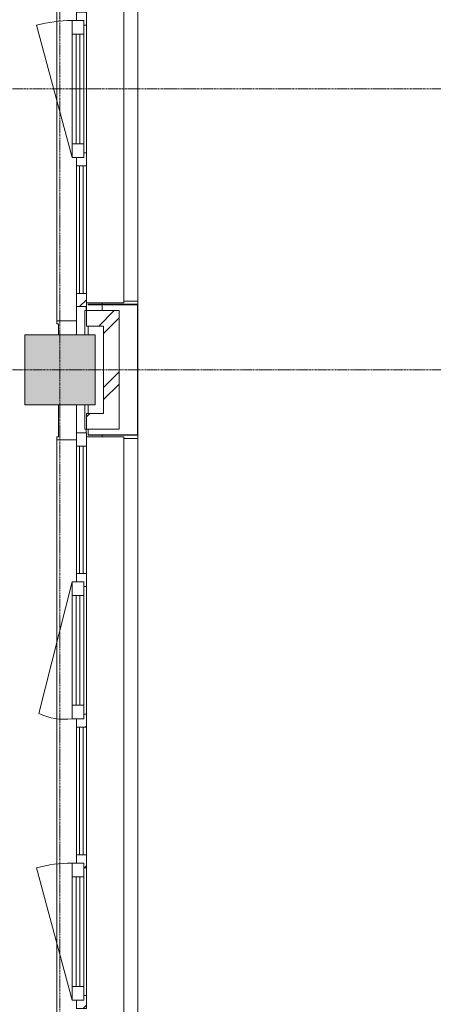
# Model space of a CAD drawing. Header units: millimetres. Extents: x -3388 to 301539, y -5590 to 54660.
# Tile 196 of 216: x 98742 to 101393, y 6733 to 13044. Entities that reach past the tile are written whole.
import ezdxf

# ---------------------------------------------------------------- set-up
doc = ezdxf.new("R2010")
doc.units = ezdxf.units.MM
doc.linetypes.add('stramienlijn', pattern=[21, 12, -3, 3, -3])
for name, color, linetype, lineweight in [('A-DETL-MBND', 5, 'Continuous', 9), ('A-GENM', 13, 'Continuous', 9), ('A-GLAZ', 151, 'Continuous', 9), ('A-GLAZ-CURT', 52, 'Continuous', 9), ('A-GLAZ-CWMG', 51, 'Continuous', 9), ('A-WALL', 113, 'Continuous', 9), ('S-COLS', 52, 'Continuous', 13), ('S-GRID', 1, 'Continuous', 9)]:
    doc.layers.add(name, color=color, linetype=linetype, lineweight=lineweight)
pattern_1 = [(45, (0, 0), (-212.132, 212.132), []), (45, (0, 2200), (-212.132, 212.132), [])]

# ---------------------------------------------------------------- blocks, each defined once
blk = doc.blocks.new('StadhuisZoetermeer_rvt-1-4e verdieping - bouwdeel 3_ 4_ 5')
at = {"layer": 'A-WALL'}
h = blk.add_hatch(dxfattribs=at)
h.set_pattern_fill('FP_1', color=253, style=0, pattern_type=2)
h.set_pattern_definition(pattern_1)
h.paths.add_polyline_path([(99380, 11080), (99380, 11180), (99170, 11180), (99170, 11080), (99280, 11080)], flags=0)
h = blk.add_hatch(dxfattribs=at)
h.set_pattern_fill('FP_1', color=253, style=0, pattern_type=2)
h.set_pattern_definition(pattern_1)
h.paths.add_polyline_path([(99380, 10520), (99380, 11080), (99280, 11080), (99280, 10520)], flags=0)
h = blk.add_hatch(dxfattribs=at)
h.set_pattern_fill('FP_1', color=253, style=0, pattern_type=2)
h.set_pattern_definition(pattern_1)
h.paths.add_polyline_path([(99380, 10420), (99380, 10520), (99170, 10520), (99170, 10420)], flags=0)
at = {"layer": 'A-WALL', "color": 253}
for p, q in [((99170, 11180), (99170, 11205)), ((99380, 11180), (99170, 11180)), ((99170, 11180), (99170, 11080)), ((99270, 11230), (99270, 11220)), ((99270, 11216), (99270, 11180)), ((99380, 11080), (99380, 11180)), ((99170, 11080), (99280, 11080)), ((99280, 11080), (99280, 10520)), ((99380, 10520), (99380, 11080)), ((99280, 10520), (99170, 10520)), ((99170, 10520), (99170, 10420)), ((99380, 10420), (99380, 10520)), ((99170, 10420), (99380, 10420))]:
    blk.add_line(p, q, dxfattribs=at)
blk = doc.blocks.new('Prefab_Betonkolom_Rechthoekig - Prefab kolom rechthoekig 450x450-1702233-4e verdieping - bouwdeel 3_ 4_ 5')
at = {"layer": 'S-COLS', "lineweight": 9}
blk.add_hatch(color=254, dxfattribs=at).paths.add_polyline_path([(-225, -225), (225, -225), (225, 225), (-225, 225)], flags=0)
at = {"layer": 'S-COLS', "color": 8, "lineweight": 9}
for p, q in [((225, 225), (-225, 225)), ((-225, 225), (-225, -225)), ((225, -225), (225, 225)), ((-225, -225), (225, -225))]:
    blk.add_line(p, q, dxfattribs=at)
blk = doc.blocks.new('stadhuis Zoetermeer_constructie_4_rvt-1-4e verdieping - bouwdeel 3_ 4_ 5')
at = {"layer": 'A-DETL-MBND', "color": 254}
for p, q in [((99168, 11180), (99160, 11180)), ((99160, 11180), (99160, 11025)), ((99168, 11205), (99168, 11180)), ((99170, 11180), (99168, 11180)), ((99160, 10575), (99160, 10420)), ((99160, 10420), (99168, 10420)), ((99168, 10420), (99170, 10420)), ((99168, 10420), (99168, 10395)), ((99270, 10380), (99270, 10370))]:
    blk.add_line(p, q, dxfattribs=at)
at = {"lineweight": 9}
blk.add_blockref('Prefab_Betonkolom_Rechthoekig - Prefab kolom rechthoekig 450x450-1702233-4e verdieping - bouwdeel 3_ 4_ 5', (99000, 10800), dxfattribs=at)
blk = doc.blocks.new('21_alucobond paneel - 21_alucobond paneel-3582886-4e verdieping - bouwdeel 3_ 4_ 5')
at = {"layer": 'A-GLAZ-CURT'}
for p, q in [((-1360, 0), (1360, 0)), ((-1360, -90), (-1360, 0)), ((1360, 0), (1360, -90))]:
    blk.add_line(p, q, dxfattribs=at)
blk = doc.blocks.new('21_alucobond waterslag - 21_alucobond waterslag-3608126-4e verdieping - bouwdeel 3_ 4_ 5')
at = {"layer": 'A-GLAZ-CURT'}
for p, q in [((-1370, -330), (-1370, -90)), ((-1370, -90), (1370, -90)), ((1370, -90), (1370, -330))]:
    blk.add_line(p, q, dxfattribs=at)
blk = doc.blocks.new('21_alucobond paneel - 21_alucobond paneel-V136-4e verdieping - bouwdeel 3_ 4_ 5')
at = {"layer": 'A-GLAZ-CURT'}
blk.add_hatch(color=256, dxfattribs=at).paths.add_polyline_path([(420, 0), (-420, 0), (-420, -320), (-416, -320), (-416, -4), (416, -4), (416, -320), (420, -320)], flags=0)
at = {"layer": 'A-GLAZ-CURT', "lineweight": 13}
for p, q in [((420, 0), (-420, 0)), ((-420, 0), (-420, -320)), ((420, -320), (420, 0)), ((-416, -320), (-416, -4)), ((-416, -4), (416, -4)), ((416, -4), (416, -320)), ((-420, -320), (-416, -320)), ((416, -320), (420, -320))]:
    blk.add_line(p, q, dxfattribs=at)
at = {"layer": 'A-GLAZ-CURT'}
for p, q in [((-225, -320), (-280, -320)), ((280, -320), (225, -320)), ((416, -320), (380, -320))]:
    blk.add_line(p, q, dxfattribs=at)
blk = doc.blocks.new('21_alucobond paneel - 21_alucobond paneel-3582957-4e verdieping - bouwdeel 3_ 4_ 5')
at = {"layer": 'A-GLAZ-CURT'}
for p, q in [((-2280, 0), (2280, 0)), ((-2280, -90), (-2280, 0)), ((2280, 0), (2280, -90))]:
    blk.add_line(p, q, dxfattribs=at)
blk = doc.blocks.new('21_alucobond waterslag - 21_alucobond waterslag-3608130-4e verdieping - bouwdeel 3_ 4_ 5')
at = {"layer": 'A-GLAZ-CURT'}
for p, q in [((-2290, -330), (-2290, -90)), ((-2290, -90), (2290, -90)), ((2275, -342), (2290, -342)), ((2275, -343), (2290, -343)), ((2290, -320), (2290, -342)), ((2290, -342), (2290, -343))]:
    blk.add_line(p, q, dxfattribs=at)
blk = doc.blocks.new('Rectangular Mullion - 31_CWM_065x84-V214-4e verdieping - bouwdeel 3_ 4_ 5')
at = {"layer": 'A-GLAZ-CWMG'}
h = blk.add_hatch(dxfattribs=at)
h.set_pattern_fill('FP_125', color=256, style=0, pattern_type=2)
h.set_pattern_definition([(225, (11205, 99137.5), (449.013, -449.013), []), (225, (11205, 98978.75), (6e-14, -898.0256), []), (225, (11205, 99296.25), (6e-14, -898.0256), [])])
h.paths.add_polyline_path([(0, 32.5), (0, -32.5), (-84, -32.5), (-84, 32.5)], flags=0)
at = {"layer": 'A-GLAZ-CWMG', "lineweight": 18}
for p, q in [((-84, 32.5), (0, 32.5)), ((-84, -32.5), (-84, 32.5)), ((0, 32.5), (0, -32.5)), ((0, -32.5), (-84, -32.5))]:
    blk.add_line(p, q, dxfattribs=at)
blk = doc.blocks.new('System Panel - 31_CWP_glas_gevel-3349802-4e verdieping - bouwdeel 3_ 4_ 5')
at = {"layer": 'A-GLAZ-CURT', "lineweight": 13}
for p, q in [((409, 12), (-409, 12)), ((-409, 12), (-409, -12)), ((409, -12), (409, 12)), ((-409, -12), (409, -12))]:
    blk.add_line(p, q, dxfattribs=at)
blk = doc.blocks.new('Rectangular Mullion - 31_CWM_065x84-3349798-4e verdieping - bouwdeel 3_ 4_ 5')
at = {"layer": 'A-GLAZ-CWMG'}
for p, q in [((16030, 17511), (16030, 16693)), ((16095, 17511), (16095, 16693))]:
    blk.add_line(p, q, dxfattribs=at)
blk = doc.blocks.new('Rectangular Mullion - 31_CWM_065x84-V216-4e verdieping - bouwdeel 3_ 4_ 5')
at = {"layer": 'A-GLAZ-CWMG'}
h = blk.add_hatch(dxfattribs=at)
h.set_pattern_fill('FP_127', color=256, style=0, pattern_type=2)
h.set_pattern_definition([(225, (12149, 99137.5), (449.013, -449.013), []), (225, (12149, 98978.75), (6e-14, -898.0256), []), (225, (12149, 99296.25), (6e-14, -898.0256), [])])
h.paths.add_polyline_path([(42, -32.5), (-42, -32.5), (-42, -15), (-12, -15), (-12, 32.5), (42, 32.5)], flags=0)
at = {"layer": 'A-GLAZ-CWMG', "lineweight": 18}
for p, q in [((-12, 32.5), (42, 32.5)), ((42, 32.5), (42, -32.5)), ((-42, -32.5), (-42, -15)), ((42, -32.5), (-42, -32.5))]:
    blk.add_line(p, q, dxfattribs=at)
blk = doc.blocks.new('31_WI_raam_1 - raam UPGRADE GEVEL-3492515-4e verdieping - bouwdeel 3_ 4_ 5')
at = {"layer": 'A-GLAZ'}
for p, q in [((-351, 15), (-439, 15)), ((-439, 15), (-439, -60)), ((-351, -60), (-351, 15)), ((439, 15), (351, 15)), ((351, 15), (351, -60)), ((439, -60), (439, 15)), ((-439, -60), (-351, -60)), ((351, -60), (439, -60))]:
    blk.add_line(p, q, dxfattribs=at)
at = {"layer": 'A-GLAZ', "lineweight": 13}
for p, q in [((-351, 15), (351, 15)), ((351, -60), (-351, -60))]:
    blk.add_line(p, q, dxfattribs=at)
blk = doc.blocks.new('Rectangular Mullion - 31_CWM_065x84-3349801-4e verdieping - bouwdeel 3_ 4_ 5')
at = {"layer": 'A-GLAZ-CWMG'}
blk.add_line((16030, 16609), (16030, 15791), dxfattribs=at)
blk = doc.blocks.new('Rectangular Mullion - 31_CWM_065x84-V217-4e verdieping - bouwdeel 3_ 4_ 5')
at = {"layer": 'A-GLAZ-CWMG'}
h = blk.add_hatch(dxfattribs=at)
h.set_pattern_fill('FP_128', color=256, style=0, pattern_type=2)
h.set_pattern_definition([(225, (13051, 99137.5), (449.013, -449.013), []), (225, (13051, 98978.75), (6e-14, -898.0256), []), (225, (13051, 99296.25), (6e-14, -898.0256), [])])
h.paths.add_polyline_path([(42, -32.5), (-42, -32.5), (-42, 32.5), (12, 32.5), (12, -15), (42, -15)], flags=0)
at = {"layer": 'A-GLAZ-CWMG', "lineweight": 18}
for p, q in [((-42, 32.5), (12, 32.5)), ((-42, -32.5), (-42, 32.5)), ((42, -32.5), (-42, -32.5)), ((42, -15), (42, -32.5))]:
    blk.add_line(p, q, dxfattribs=at)
blk = doc.blocks.new('BI raam rechts - BI raam rechts-3349891-4e verdieping - bouwdeel 3_ 4_ 5')
at = {"layer": 'A-GLAZ', "lineweight": 13}
blk.add_line((-439, 37.5), (409.1, 264.7), dxfattribs=at)
blk.add_arc((-439, 37.5), 878, 360, 15, dxfattribs=at)
blk = doc.blocks.new('WI_subvak - glas 2-3349831-4e verdieping - bouwdeel 3_ 4_ 5')
at = {"layer": 'A-GLAZ'}
for p, q in [((351, 12), (-351, 12)), ((-351, -12), (351, -12))]:
    blk.add_line(p, q, dxfattribs=at)
blk = doc.blocks.new('System Panel - 31_CWP_glas_gevel-3473738-4e verdieping - bouwdeel 3_ 4_ 5')
at = {"layer": 'A-GLAZ-CURT', "lineweight": 13}
for p, q in [((408.3, 12), (-408.3, 12)), ((-408.3, 12), (-408.3, -12)), ((408.3, -12), (408.3, 12)), ((-408.3, -12), (408.3, -12))]:
    blk.add_line(p, q, dxfattribs=at)
blk = doc.blocks.new('Rectangular Mullion - 31_CWM_065x84-3473733-4e verdieping - bouwdeel 3_ 4_ 5')
at = {"layer": 'A-GLAZ-CWMG'}
for p, q in [((16030, 6705.7), (16030, 5889)), ((16095, 6705.7), (16095, 5889))]:
    blk.add_line(p, q, dxfattribs=at)
blk = doc.blocks.new('Rectangular Mullion - 31_CWM_065x84-V219-4e verdieping - bouwdeel 3_ 4_ 5')
at = {"layer": 'A-GLAZ-CWMG'}
h = blk.add_hatch(dxfattribs=at)
h.set_pattern_fill('FP_130', color=256, style=0, pattern_type=2)
h.set_pattern_definition([(315, (-10395, 99137.5), (449.013, 449.013), []), (315, (-10395, 98978.75), (898.0256, 6e-14), []), (315, (-10395, 99296.25), (898.0256, 6e-14), [])])
h.paths.add_polyline_path([(-84, 32.5), (-84, -32.5), (0, -32.5), (0, 32.5)], flags=0)
at = {"layer": 'A-GLAZ-CWMG', "lineweight": 18}
for p, q in [((0, 32.5), (-84, 32.5)), ((-84, 32.5), (-84, -32.5)), ((0, -32.5), (0, 32.5)), ((-84, -32.5), (0, -32.5))]:
    blk.add_line(p, q, dxfattribs=at)
blk = doc.blocks.new('Rectangular Mullion - 31_CWM_065x84-V220-4e verdieping - bouwdeel 3_ 4_ 5')
at = {"layer": 'A-GLAZ-CWMG'}
h = blk.add_hatch(dxfattribs=at)
h.set_pattern_fill('FP_131', color=256, style=0, pattern_type=2)
h.set_pattern_definition([(225, (7649.67, 99137.5), (449.013, -449.013), []), (225, (7649.67, 98978.75), (6e-14, -898.0256), []), (225, (7649.67, 99296.25), (6e-14, -898.0256), [])])
h.paths.add_polyline_path([(42, -32.5), (-42, -32.5), (-42, 32.5), (12, 32.5), (12, -15), (42, -15)], flags=0)
at = {"layer": 'A-GLAZ-CWMG', "lineweight": 18}
for p, q in [((-42, 32.5), (12, 32.5)), ((-42, -32.5), (-42, 32.5)), ((42, -32.5), (-42, -32.5)), ((42, -15), (42, -32.5))]:
    blk.add_line(p, q, dxfattribs=at)
blk = doc.blocks.new('Rectangular Mullion - 31_CWM_065x84-3473735-4e verdieping - bouwdeel 3_ 4_ 5')
at = {"layer": 'A-GLAZ-CWMG'}
for p, q in [((16030, 8508.3), (16030, 7691.7)), ((16095, 8508.3), (16095, 7691.7))]:
    blk.add_line(p, q, dxfattribs=at)
blk = doc.blocks.new('Rectangular Mullion - 31_CWM_065x84-V221-4e verdieping - bouwdeel 3_ 4_ 5')
at = {"layer": 'A-GLAZ-CWMG'}
h = blk.add_hatch(dxfattribs=at)
h.set_pattern_fill('FP_132', color=256, style=0, pattern_type=2)
h.set_pattern_definition([(225, (8550.33, 99137.5), (449.013, -449.013), []), (225, (8550.33, 98978.75), (6e-14, -898.0256), []), (225, (8550.33, 99296.25), (6e-14, -898.0256), [])])
h.paths.add_polyline_path([(42, 32.5), (42, -32.5), (-42, -32.5), (-42, -15), (-12, -15), (-12, 32.5)], flags=0)
at = {"layer": 'A-GLAZ-CWMG', "lineweight": 18}
for p, q in [((-12, 32.5), (42, 32.5)), ((42, 32.5), (42, -32.5)), ((-42, -32.5), (-42, -15)), ((42, -32.5), (-42, -32.5))]:
    blk.add_line(p, q, dxfattribs=at)
blk = doc.blocks.new('Rectangular Mullion - 31_CWM_065x84-V222-4e verdieping - bouwdeel 3_ 4_ 5')
at = {"layer": 'A-GLAZ-CWMG'}
h = blk.add_hatch(dxfattribs=at)
h.set_pattern_fill('FP_133', color=256, style=0, pattern_type=2)
h.set_pattern_definition([(225, (6747.67, 99137.5), (449.013, -449.013), []), (225, (6747.67, 98978.75), (6e-14, -898.0256), []), (225, (6747.67, 99296.25), (6e-14, -898.0256), [])])
h.paths.add_polyline_path([(42, 32.5), (42, -32.5), (-42, -32.5), (-42, -15), (-12, -15), (-12, 32.5)], flags=0)
at = {"layer": 'A-GLAZ-CWMG', "lineweight": 18}
for p, q in [((-12, 32.5), (42, 32.5)), ((42, 32.5), (42, -32.5)), ((-42, -32.5), (-42, -15)), ((42, -32.5), (-42, -32.5))]:
    blk.add_line(p, q, dxfattribs=at)
blk = doc.blocks.new('31_WI_raam_1 - raam UPGRADE GEVEL-3492583-4e verdieping - bouwdeel 3_ 4_ 5')
at = {"layer": 'A-GLAZ'}
for p, q in [((-351, 15), (-439, 15)), ((-439, 15), (-439, -60)), ((-351, -60), (-351, 15)), ((439, 15), (351, 15)), ((351, 15), (351, -60)), ((439, -60), (439, 15)), ((-439, -60), (-351, -60)), ((351, -60), (439, -60))]:
    blk.add_line(p, q, dxfattribs=at)
at = {"layer": 'A-GLAZ', "lineweight": 13}
for p, q in [((-351, 15), (351, 15)), ((351, -60), (-351, -60))]:
    blk.add_line(p, q, dxfattribs=at)
blk = doc.blocks.new('Rectangular Mullion - 31_CWM_065x84-V223-4e verdieping - bouwdeel 3_ 4_ 5')
at = {"layer": 'A-GLAZ-CWMG'}
h = blk.add_hatch(dxfattribs=at)
h.set_pattern_fill('FP_134', color=256, style=0, pattern_type=2)
h.set_pattern_definition([(225, (9452.33, 99137.5), (449.013, -449.013), []), (225, (9452.33, 98978.75), (6e-14, -898.0256), []), (225, (9452.33, 99296.25), (6e-14, -898.0256), [])])
h.paths.add_polyline_path([(42, -32.5), (-42, -32.5), (-42, 32.5), (12, 32.5), (12, -15), (42, -15)], flags=0)
at = {"layer": 'A-GLAZ-CWMG', "lineweight": 18}
for p, q in [((-42, 32.5), (12, 32.5)), ((-42, -32.5), (-42, 32.5)), ((42, -32.5), (-42, -32.5)), ((42, -15), (42, -32.5))]:
    blk.add_line(p, q, dxfattribs=at)
blk = doc.blocks.new('BI raam links - BI raam links-3468314-4e verdieping - bouwdeel 3_ 4_ 5')
at = {"layer": 'A-GLAZ', "lineweight": 13}
blk.add_line((439, 37.5), (-404.9, 250.8), dxfattribs=at)
blk.add_arc((-39.1, 83), 402.5, 155.35873, 186.49255, dxfattribs=at)
blk = doc.blocks.new('31_binnenspouwblad_afwerking - Merk_B-34-V224-4e verdieping - bouwdeel 3_ 4_ 5')
at = {"layer": 'A-GENM', "lineweight": 13}
for p, q in [((205, 115), (0, 115)), ((0, 115), (0, 0)), ((223, 125), (205, 125)), ((205, 125), (205, 115)), ((223, 0), (223, 125)), ((4745, 125), (4727, 125)), ((4727, 125), (4727, 0)), ((4745, 115), (4745, 125)), ((4950, 115), (4745, 115)), ((0, 0), (223, 0)), ((4727, 0), (4950, 0))]:
    blk.add_line(p, q, dxfattribs=at)
at = {"layer": 'A-GENM'}
blk.add_line((4727, 125), (223, 125), dxfattribs=at)
blk = doc.blocks.new('31_binnenspouwblad_afwerking - Merk_B-33-3354001-4e verdieping - bouwdeel 3_ 4_ 5')
at = {"layer": 'A-GENM', "lineweight": 13}
for p, q in [((88, 0), (0, 0)), ((0, 0), (0, -115)), ((88, -125), (88, 0)), ((2995, 0), (2907, 0)), ((2907, 0), (2907, -125)), ((0, -115), (70, -115)), ((70, -115), (70, -125)), ((70, -125), (88, -125)), ((2907, -125), (2925, -125)), ((2925, -115), (2995, -115)), ((2925, -125), (2925, -115))]:
    blk.add_line(p, q, dxfattribs=at)
at = {"layer": 'A-GENM'}
for p, q in [((2815, 0), (2907, 0)), ((88, -125), (2907, -125))]:
    blk.add_line(p, q, dxfattribs=at)

msp = doc.modelspace()

# ---------------------------------------------------------------- linework, layer by layer
at = {"layer": 'A-DETL-MBND'}
for p, q in [((99500, 11240), (99500, 11220)), ((99500, 10380), (99500, 10360))]:
    msp.add_line(p, q, dxfattribs=at)
at = {"layer": 'S-GRID', "linetype": 'stramienlijn'}
for p, q in [((99000, 44000), (99000, -4400)), ((130950, 12600), (-2788.087, 12600)), ((130950, 10800), (12500.1395, 10800))]:
    msp.add_line(p, q, dxfattribs=at)

# ---------------------------------------------------------------- block references
at = {"lineweight": 5}
for name in ['StadhuisZoetermeer_rvt-1-4e verdieping - bouwdeel 3_ 4_ 5', 'stadhuis Zoetermeer_constructie_4_rvt-1-4e verdieping - bouwdeel 3_ 4_ 5']:
    msp.add_blockref(name, (0, 0), dxfattribs=at)
at = {"layer": 'A-GENM'}
for name, p, rotation in [('31_binnenspouwblad_afwerking - Merk_B-33-3354001-4e verdieping - bouwdeel 3_ 4_ 5', (99105, 14020), 269.9999999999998), ('31_binnenspouwblad_afwerking - Merk_B-34-V224-4e verdieping - bouwdeel 3_ 4_ 5', (99105, 5625), 90.00000000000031)]:
    msp.add_blockref(name, p, dxfattribs=dict(at, rotation=rotation))
at = {"layer": 'A-GLAZ'}
for name, p, rotation in [('BI raam rechts - BI raam rechts-3349891-4e verdieping - bouwdeel 3_ 4_ 5', (99115, 12600), 89.99999999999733), ('31_WI_raam_1 - raam UPGRADE GEVEL-3492515-4e verdieping - bouwdeel 3_ 4_ 5', (99137.5, 12600), 269.9999999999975), ('WI_subvak - glas 2-3349831-4e verdieping - bouwdeel 3_ 4_ 5', (99115, 12600), 269.9999999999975), ('BI raam links - BI raam links-3468314-4e verdieping - bouwdeel 3_ 4_ 5', (99115, 9001.3333), 89.99999999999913), ('31_WI_raam_1 - raam UPGRADE GEVEL-3492583-4e verdieping - bouwdeel 3_ 4_ 5', (99137.5, 9001.3333), 269.9999999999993), ('WI_subvak - glas 2-3349831-4e verdieping - bouwdeel 3_ 4_ 5', (99115, 9001.3333), 269.9999999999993), ('BI raam rechts - BI raam rechts-3349891-4e verdieping - bouwdeel 3_ 4_ 5', (99115, 7198.6667), 89.99999999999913), ('31_WI_raam_1 - raam UPGRADE GEVEL-3492515-4e verdieping - bouwdeel 3_ 4_ 5', (99137.5, 7198.6667), 269.9999999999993), ('WI_subvak - glas 2-3349831-4e verdieping - bouwdeel 3_ 4_ 5', (99115, 7198.6667), 269.9999999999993)]:
    msp.add_blockref(name, p, dxfattribs=dict(at, rotation=rotation))
at = {"layer": 'A-GLAZ-CURT'}
for name, p, rotation in [('21_alucobond waterslag - 21_alucobond waterslag-3608126-4e verdieping - bouwdeel 3_ 4_ 5', (99500, 12600), 269.9999999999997), ('21_alucobond paneel - 21_alucobond paneel-3582886-4e verdieping - bouwdeel 3_ 4_ 5', (99500, 12600), 269.9999999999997), ('System Panel - 31_CWP_glas_gevel-3349802-4e verdieping - bouwdeel 3_ 4_ 5', (99137.5, 11698), 269.9999999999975), ('21_alucobond paneel - 21_alucobond paneel-V136-4e verdieping - bouwdeel 3_ 4_ 5', (99500, 10800), 269.9999999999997), ('21_alucobond waterslag - 21_alucobond waterslag-3608130-4e verdieping - bouwdeel 3_ 4_ 5', (99500, 8080), 269.9999999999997), ('21_alucobond paneel - 21_alucobond paneel-3582957-4e verdieping - bouwdeel 3_ 4_ 5', (99500, 8080), 269.9999999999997), ('System Panel - 31_CWP_glas_gevel-3473738-4e verdieping - bouwdeel 3_ 4_ 5', (99137.5, 9902.6667), 269.9999999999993), ('System Panel - 31_CWP_glas_gevel-3473738-4e verdieping - bouwdeel 3_ 4_ 5', (99137.5, 8100), 269.9999999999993)]:
    msp.add_blockref(name, p, dxfattribs=dict(at, rotation=rotation))
at = {"layer": 'A-GLAZ-CWMG', "extrusion": (0, 0, -1)}
for name, p, rotation in [('Rectangular Mullion - 31_CWM_065x84-V217-4e verdieping - bouwdeel 3_ 4_ 5', (-99137.5, 13051), 270.0000000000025), ('Rectangular Mullion - 31_CWM_065x84-V216-4e verdieping - bouwdeel 3_ 4_ 5', (-99137.5, 12149), 270.0000000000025), ('Rectangular Mullion - 31_CWM_065x84-V214-4e verdieping - bouwdeel 3_ 4_ 5', (-99137.5, 11205), 270.0000000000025), ('Rectangular Mullion - 31_CWM_065x84-V223-4e verdieping - bouwdeel 3_ 4_ 5', (-99137.5, 9452.3333), 270.0000000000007), ('Rectangular Mullion - 31_CWM_065x84-V221-4e verdieping - bouwdeel 3_ 4_ 5', (-99137.5, 8550.3333), 270.0000000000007), ('Rectangular Mullion - 31_CWM_065x84-V220-4e verdieping - bouwdeel 3_ 4_ 5', (-99137.5, 7649.6667), 270.0000000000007), ('Rectangular Mullion - 31_CWM_065x84-V222-4e verdieping - bouwdeel 3_ 4_ 5', (-99137.5, 6747.6667), 270.0000000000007)]:
    msp.add_blockref(name, p, dxfattribs=dict(at, rotation=rotation))
at = {"layer": 'A-GLAZ-CWMG'}
for name, p, rotation in [('Rectangular Mullion - 31_CWM_065x84-3349801-4e verdieping - bouwdeel 3_ 4_ 5', (115200, 28800), 180), ('Rectangular Mullion - 31_CWM_065x84-3349798-4e verdieping - bouwdeel 3_ 4_ 5', (115200, 28800), 180), ('Rectangular Mullion - 31_CWM_065x84-V219-4e verdieping - bouwdeel 3_ 4_ 5', (99137.5, 10395), 89.99999999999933), ('Rectangular Mullion - 31_CWM_065x84-3473733-4e verdieping - bouwdeel 3_ 4_ 5', (115200, 16200), 180), ('Rectangular Mullion - 31_CWM_065x84-3349801-4e verdieping - bouwdeel 3_ 4_ 5', (115200, 25201.3333), 180), ('Rectangular Mullion - 31_CWM_065x84-3473735-4e verdieping - bouwdeel 3_ 4_ 5', (115200, 16200), 180), ('Rectangular Mullion - 31_CWM_065x84-3349801-4e verdieping - bouwdeel 3_ 4_ 5', (115200, 23398.6667), 180)]:
    msp.add_blockref(name, p, dxfattribs=dict(at, rotation=rotation))

doc.saveas('drawing.dxf')
